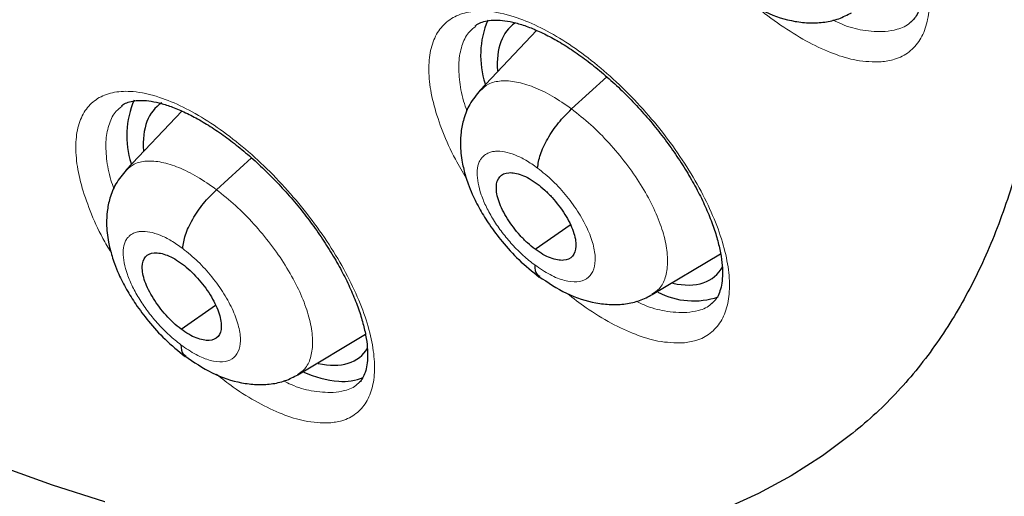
# Model space of a CAD drawing. Header units: millimetres. Extents: x 8 to 2385, y 12 to 2606.
# Tile 60 of 156: x 2195.29 to 2204.48, y 884.45 to 888.89. Entities that reach past the tile are written whole.
import ezdxf

# ---------------------------------------------------------------- set-up
doc = ezdxf.new("R2010")
doc.units = ezdxf.units.MM

msp = doc.modelspace()

# ---------------------------------------------------------------- linework, layer by layer
at = {"color": 7, "linetype": 'Continuous', "lineweight": 30}
for p, q in [((2200.1152, 888.7931), (2199.5892, 888.2366)), ((2200.4406, 888.0606), (2200.7702, 888.3592)), ((2196.8065, 888.0414), (2196.2873, 887.4921)), ((2197.129, 887.3081), (2197.4559, 887.6043)), ((2200.1018, 886.7524), (2200.4273, 886.9792)), ((2201.193, 886.3296), (2201.8301, 886.7106)), ((2196.7996, 886.0075), (2197.1188, 886.23)), ((2197.8872, 885.5818), (2198.5187, 885.9593))]:
    msp.add_line(p, q, dxfattribs=at)
at = {"color": 7, "linetype": 'Continuous', "lineweight": 30, "flags": 128}
for points in [[(2196.0882, 884.3978), (2195.6008, 884.5537), (2195.1059, 884.7292), (2194.6042, 884.9241), (2194.0961, 885.1382), (2193.5822, 885.3714), (2193.063, 885.6232), (2192.5392, 885.8936), (2192.0111, 886.1821), (2191.4795, 886.4885), (2190.9448, 886.8125), (2190.4077, 887.1537), (2189.8686, 887.5118), (2189.3282, 887.8863), (2188.7871, 888.2769), (2188.2458, 888.6832), (2187.7048, 889.1047), (2187.1648, 889.541), (2186.6264, 889.9917), (2186.0901, 890.4561), (2185.5564, 890.934)], [(2203.0624, 885.0361), (2203.0556, 885.0307), (2202.7797, 884.8259), (2202.4888, 884.6405), (2202.1832, 884.4747), (2201.8632, 884.3285)]]:
    msp.add_lwpolyline(points, dxfattribs=at)
at = {"color": 252, "linetype": 'Continuous', "lineweight": 0, "flags": 128}
for points in [[(2196.0882, 884.3978), (2195.6008, 884.5537), (2195.1059, 884.7292), (2194.6042, 884.9241), (2194.0961, 885.1382), (2193.5822, 885.3714), (2193.063, 885.6232), (2192.5392, 885.8936), (2192.0111, 886.1821), (2191.4795, 886.4885), (2190.9448, 886.8125), (2190.4077, 887.1537), (2189.8686, 887.5118), (2189.3282, 887.8863), (2188.7871, 888.2769), (2188.2458, 888.6832), (2187.7048, 889.1047), (2187.1648, 889.541), (2186.6264, 889.9917), (2186.0901, 890.4561), (2185.5564, 890.934)], [(2203.0663, 885.0392), (2203.0556, 885.0307), (2202.7797, 884.8259), (2202.4888, 884.6405), (2202.1832, 884.4747), (2201.8632, 884.3285)]]:
    msp.add_lwpolyline(points, dxfattribs=at)
at = {"color": 7, "linetype": 'Continuous', "lineweight": 30}
for centre, radius, start, end in [((2200.4368, 888.559), 0.8441, 157.08253, 198.19678), ((2197.1402, 887.8114), 0.8473, 156.88629, 197.82084), ((2201.5792, 886.9951), 0.724, 242.61622, 288.54666), ((2198.3623, 886.5614), 1.0432, 246.2964, 264.91513), ((2198.3146, 886.0037), 0.4835, 264.69087, 292.38192)]:
    msp.add_arc(centre, radius, start, end, dxfattribs=at)
for centre, major_axis, ratio, start_param, end_param in [((2200.8295, 887.6684), (-0.9408, 1.174), 0.454857, 6.239212, 6.861369), ((2197.5266, 886.9205), (-0.9387, 1.1746), 0.455367, 6.227731, 6.86267), ((2200.8295, 887.6684), (-0.9408, 1.174), 0.454857, 2.625334, 3.326442), ((2197.5266, 886.9205), (-0.9387, 1.1746), 0.455367, 2.623567, 3.306389)]:
    msp.add_ellipse(centre, major_axis=major_axis, ratio=ratio, start_param=start_param, end_param=end_param, dxfattribs=at)
for points, knots in [([(2226.1685, 872.7143), (2226.2452, 872.7741), (2226.3958, 872.8915), (2226.5988, 873.0589), (2226.779, 873.2127), (2226.936, 873.3518), (2227.0821, 873.4855), (2227.2154, 873.6115), (2227.3411, 873.7338), (2227.4633, 873.8562), (2227.592, 873.9889), (2227.7245, 874.1302), (2227.8522, 874.2712), (2227.9673, 874.4022), (2228.0697, 874.5223), (2228.1862, 874.6624), (2228.3168, 874.825), (2228.464, 875.0163), (2228.6073, 875.2106), (2228.7488, 875.411), (2228.888, 875.617), (2229.0237, 875.8273), (2229.1553, 876.0407), (2229.2841, 876.2596), (2229.4157, 876.494), (2229.5547, 876.755), (2229.7034, 877.0513), (2229.862, 877.3895), (2230.0195, 877.7526), (2230.167, 878.1225), (2230.2956, 878.4718), (2230.3966, 878.7684), (2230.4739, 879.0101), (2230.5307, 879.1961), (2230.5785, 879.3594), (2230.6225, 879.5155), (2230.6736, 879.704), (2230.7362, 879.9478), (2230.81, 880.2574), (2230.8984, 880.6642), (2230.9927, 881.1598), (2231.084, 881.7341), (2231.1601, 882.3261), (2231.2139, 882.8657), (2231.2506, 883.348), (2231.2749, 883.7682), (2231.2915, 884.1811), (2231.3005, 884.5672), (2231.3037, 884.9061), (2231.3029, 885.1762), (2231.3006, 885.3829), (2231.2979, 885.5353), (2231.2948, 885.6736), (2231.2908, 885.8197), (2231.2851, 885.993), (2231.2759, 886.2271), (2231.2612, 886.5316), (2231.2382, 886.9129), (2231.2076, 887.3287), (2231.1638, 887.8317), (2231.1054, 888.3959), (2231.0324, 888.9929), (2230.957, 889.5381), (2230.8817, 890.0322), (2230.804, 890.5021), (2230.7092, 891.0374), (2230.5877, 891.6706), (2230.4282, 892.4307), (2230.2386, 893.2586), (2230.0152, 894.156), (2229.764, 895.0859), (2229.4853, 896.0438), (2229.1797, 897.0253), (2228.8338, 898.0656), (2228.4741, 899.0815), (2228.1116, 900.0515), (2227.762, 900.9458), (2227.4056, 901.8203), (2226.9996, 902.7792), (2226.5436, 903.8121), (2226.0378, 904.908), (2225.5419, 905.9407), (2225.0601, 906.9089), (2224.6088, 907.7873), (2224.1906, 908.5791), (2223.8075, 909.2876), (2223.4455, 909.9426), (2223.0928, 910.5686), (2222.7309, 911.1991), (2222.3416, 911.8646), (2221.904, 912.5979), (2221.4138, 913.4017), (2220.8665, 914.278), (2220.2742, 915.2032), (2219.635, 916.1762), (2218.9695, 917.1626), (2218.2796, 918.1586), (2217.5679, 919.16), (2216.8192, 920.186), (2216.0438, 921.2206), (2215.2524, 922.249), (2214.4491, 923.266), (2213.5331, 924.3959), (2212.4995, 925.6324), (2211.344, 926.9671), (2210.1718, 928.2741), (2209.0042, 929.5308), (2207.8436, 930.7373), (2206.6925, 931.894), (2205.742, 932.8168), (2205.0139, 933.5061), (2204.527, 933.9601), (2204.0856, 934.3659), (2203.6902, 934.7248), (2203.3414, 935.0378), (2203.0394, 935.3062), (2202.7844, 935.5308), (2202.5768, 935.7124), (2202.4166, 935.8518), (2202.3091, 935.9449), (2202.2253, 936.0173), (2202.1339, 936.096), (2201.9981, 936.2127), (2201.8169, 936.3676), (2201.6002, 936.5517), (2201.3587, 936.7553), (2201.0166, 937.0415), (2200.5617, 937.4174), (2199.9808, 937.8889), (2199.346, 938.3942), (2198.6725, 938.9187), (2197.9895, 939.4384), (2197.2899, 939.9585), (2196.5922, 940.4646), (2195.9012, 940.9531), (2195.2577, 941.3969), (2194.6613, 941.7986), (2194.102, 942.1669), (2193.5675, 942.5113), (2193.0458, 942.84), (2192.5699, 943.1334), (2192.1363, 943.3952), (2191.7471, 943.6265), (2191.4899, 943.7754), (2191.3641, 943.8483)], [0, 0, 0, 0, 0.004217, 0.008284, 0.012222, 0.015958, 0.01932, 0.022303, 0.025139, 0.027883, 0.031143, 0.034732, 0.038073, 0.041127, 0.043894, 0.046373, 0.050715, 0.054906, 0.059201, 0.0636, 0.068057, 0.072537, 0.07702, 0.081477, 0.086091, 0.091338, 0.09724, 0.103711, 0.111091, 0.117983, 0.124387, 0.130251, 0.133986, 0.137258, 0.140065, 0.142547, 0.145406, 0.149865, 0.155135, 0.161218, 0.17036, 0.179656, 0.189007, 0.198414, 0.204715, 0.211041, 0.217366, 0.223116, 0.228044, 0.232152, 0.234803, 0.236946, 0.238693, 0.240738, 0.243203, 0.246088, 0.250688, 0.256067, 0.262071, 0.267955, 0.27676, 0.285026, 0.291949, 0.298442, 0.304505, 0.31033, 0.319235, 0.32889, 0.339294, 0.350445, 0.362341, 0.373565, 0.385378, 0.397777, 0.410764, 0.421374, 0.431885, 0.442021, 0.451783, 0.465081, 0.47762, 0.4894, 0.500423, 0.51069, 0.519368, 0.527422, 0.534852, 0.541716, 0.548808, 0.556382, 0.564437, 0.573854, 0.583853, 0.594433, 0.605593, 0.617333, 0.628507, 0.64016, 0.652283, 0.664542, 0.676776, 0.688985, 0.701169, 0.717883, 0.734551, 0.751176, 0.767759, 0.783481, 0.799167, 0.814819, 0.821947, 0.828453, 0.834332, 0.839584, 0.844209, 0.848206, 0.851574, 0.854314, 0.856426, 0.857908, 0.858562, 0.859727, 0.86151, 0.863912, 0.866858, 0.870031, 0.873396, 0.88028, 0.88785, 0.896108, 0.905054, 0.914095, 0.922694, 0.932262, 0.941216, 0.949553, 0.957275, 0.964407, 0.97131, 0.978091, 0.98475, 0.989898, 0.995058, 1, 1, 1, 1]), ([(2183.0999, 936.4733), (2183.2232, 936.4017), (2183.5807, 936.1942), (2184.1748, 935.8387), (2184.8826, 935.4017), (2185.5928, 934.9492), (2186.3049, 934.4815), (2187.0188, 933.9989), (2187.7339, 933.5015), (2188.4499, 932.9896), (2189.1664, 932.4635), (2189.8832, 931.9234), (2190.5999, 931.3695), (2191.316, 930.8022), (2192.0313, 930.2217), (2192.7454, 929.6282), (2193.4579, 929.0222), (2194.1685, 928.4038), (2194.8768, 927.7734), (2195.5825, 927.1312), (2196.2853, 926.4777), (2196.9847, 925.8131), (2197.6805, 925.1376), (2198.3723, 924.4518), (2199.0597, 923.7558), (2199.7425, 923.0501), (2200.4203, 922.335), (2201.0927, 921.6107), (2201.7594, 920.8778), (2202.4202, 920.1365), (2203.0746, 919.3872), (2203.7224, 918.6302), (2204.3632, 917.866), (2204.9968, 917.0949), (2205.6227, 916.3173), (2206.2408, 915.5335), (2206.8507, 914.744), (2207.4521, 913.9491), (2208.0447, 913.1492), (2208.6282, 912.3447), (2209.2024, 911.5361), (2209.7669, 910.7236), (2210.3215, 909.9078), (2210.866, 909.0889), (2211.4, 908.2675), (2211.9233, 907.4438), (2212.4356, 906.6184), (2212.9367, 905.7915), (2213.4264, 904.9637), (2213.9044, 904.1353), (2214.3704, 903.3068), (2214.8243, 902.4784), (2215.2659, 901.6508), (2215.6948, 900.8242), (2216.111, 899.999), (2216.5142, 899.1757), (2216.9042, 898.3547), (2217.2808, 897.5364), (2217.6439, 896.7212), (2217.9933, 895.9094), (2218.3287, 895.1016), (2218.6502, 894.298), (2218.9574, 893.4991), (2219.2503, 892.7054), (2219.5287, 891.9171), (2219.7925, 891.1346), (2220.0416, 890.3585), (2220.2759, 889.589), (2220.4952, 888.8265), (2220.6995, 888.0715), (2220.8886, 887.3242), (2221.0626, 886.5851), (2221.2212, 885.8546), (2221.3646, 885.1329), (2221.4925, 884.4205), (2221.605, 883.7177), (2221.7021, 883.0249), (2221.7836, 882.3423), (2221.8496, 881.6704), (2221.9001, 881.0095), (2221.9351, 880.3598), (2221.9545, 879.7218), (2221.9585, 879.0956), (2221.9469, 878.4816), (2221.92, 877.8802), (2221.8776, 877.2915), (2221.8198, 876.7158), (2221.7468, 876.1534), (2221.6585, 875.6045), (2221.555, 875.0694), (2221.4364, 874.5483), (2221.3027, 874.0413), (2221.154, 873.5487), (2220.9904, 873.0707), (2220.8118, 872.6074), (2220.6185, 872.1591), (2220.4103, 871.7258), (2220.1874, 871.3077), (2219.9499, 870.9051), (2219.6976, 870.518), (2219.4309, 870.1466), (2219.1494, 869.7914), (2218.8539, 869.4517), (2218.5426, 869.1302), (2218.3197, 868.9133), (2218.1968, 868.8085), (2218.1867, 868.7999)], [0, 0, 0, 0, 0.005121, 0.0148455, 0.0245712, 0.0342984, 0.0440269, 0.0537567, 0.0634877, 0.07322, 0.0829533, 0.0926878, 0.1024234, 0.1121599, 0.1218973, 0.1316357, 0.1413749, 0.1511148, 0.1608555, 0.1705969, 0.1803389, 0.1900815, 0.1998246, 0.2095683, 0.2193123, 0.2290569, 0.2388017, 0.248547, 0.2582925, 0.2680382, 0.2777842, 0.2875303, 0.2972765, 0.3070229, 0.3167693, 0.3265157, 0.3362621, 0.3460084, 0.3557546, 0.3655006, 0.3752465, 0.3849921, 0.3947374, 0.4044825, 0.4142272, 0.4239714, 0.4337153, 0.4434587, 0.4532015, 0.4629438, 0.4726855, 0.4824265, 0.4921668, 0.5019063, 0.511645, 0.5213829, 0.5311198, 0.5408558, 0.5505908, 0.5603247, 0.5700574, 0.579789, 0.5895194, 0.5992484, 0.6089761, 0.6187024, 0.6284273, 0.6381507, 0.6478725, 0.6575928, 0.6673115, 0.6770286, 0.6867441, 0.696458, 0.7061704, 0.7158812, 0.7255907, 0.7352988, 0.7450058, 0.7547118, 0.764417, 0.7741219, 0.7838267, 0.7935318, 0.8032377, 0.812945, 0.8226544, 0.8323667, 0.842083, 0.8518043, 0.8615319, 0.8712671, 0.8810113, 0.8907661, 0.9005331, 0.910314, 0.9201102, 0.9299231, 0.939754, 0.9496034, 0.9594718, 0.9693586, 0.9792629, 0.9891827, 0.9991155, 1, 1, 1, 1]), ([(2188.5576, 917.0184), (2188.6471, 916.9483), (2188.9066, 916.745), (2189.3359, 916.3983), (2189.8449, 915.9743), (2190.3528, 915.5374), (2190.8589, 915.0884), (2191.3628, 914.6276), (2191.864, 914.1554), (2192.3619, 913.6723), (2192.8561, 913.1787), (2193.346, 912.6751), (2193.8312, 912.1621), (2194.3112, 911.64), (2194.7856, 911.1095), (2195.2538, 910.5709), (2195.7153, 910.0249), (2196.1698, 909.472), (2196.6168, 908.9127), (2197.0558, 908.3476), (2197.4865, 907.7771), (2197.9084, 907.202), (2198.321, 906.6226), (2198.7241, 906.0397), (2199.1171, 905.4538), (2199.4998, 904.8654), (2199.8717, 904.2752), (2200.2326, 903.6837), (2200.582, 903.0915), (2200.9197, 902.4992), (2201.2453, 901.9075), (2201.5584, 901.3168), (2201.859, 900.7279), (2202.1465, 900.1412), (2202.4209, 899.5574), (2202.6818, 898.9772), (2202.929, 898.401), (2203.1623, 897.8295), (2203.3816, 897.2634), (2203.5866, 896.703), (2203.7771, 896.1492), (2203.9531, 895.6024), (2204.1145, 895.0633), (2204.2611, 894.5323), (2204.3928, 894.0102), (2204.5096, 893.4974), (2204.6116, 892.9944), (2204.6986, 892.5019), (2204.7708, 892.0203), (2204.8281, 891.5502), (2204.8707, 891.092), (2204.8986, 890.6462), (2204.9121, 890.2133), (2204.9112, 889.7935), (2204.8961, 889.3875), (2204.867, 888.9954), (2204.8243, 888.6175), (2204.7679, 888.2542), (2204.6983, 887.9055), (2204.6156, 887.5717), (2204.52, 887.2526), (2204.4116, 886.9483), (2204.2904, 886.6587), (2204.1563, 886.3837), (2204.0093, 886.1229), (2203.8488, 885.8764), (2203.6746, 885.6438), (2203.4857, 885.4256), (2203.284, 885.2218), (2203.1382, 885.0997), (2203.0654, 885.0387)], [0, 0, 0, 0, 0.0077605, 0.0225082, 0.0372629, 0.0520254, 0.0667952, 0.0815715, 0.0963538, 0.1111415, 0.1259339, 0.1407306, 0.1555309, 0.1703342, 0.1851402, 0.1999482, 0.2147578, 0.2295684, 0.2443796, 0.2591908, 0.2740013, 0.2888107, 0.3036185, 0.3184242, 0.3332272, 0.348027, 0.362823, 0.3776148, 0.3924017, 0.4071832, 0.4219587, 0.4367275, 0.451489, 0.4662426, 0.4809875, 0.4957232, 0.5104488, 0.5251637, 0.5398671, 0.5545584, 0.5692368, 0.5839016, 0.5985523, 0.6131882, 0.6278088, 0.6424139, 0.6570033, 0.6715771, 0.6861357, 0.70068, 0.7152112, 0.7297313, 0.7442433, 0.7587509, 0.7732583, 0.7877708, 0.8022961, 0.8168443, 0.8314277, 0.8460616, 0.8607644, 0.8755581, 0.8904682, 0.9055234, 0.9207543, 0.9361914, 0.9518601, 0.967774, 0.9839253, 1, 1, 1, 1]), ([(2201.4022, 891.4618), (2201.4042, 891.4638), (2201.4192, 891.4791), (2201.454, 891.4954), (2201.5181, 891.5154), (2201.5958, 891.5224), (2201.6879, 891.5162), (2201.7906, 891.4961), (2201.906, 891.4602), (2202.0309, 891.4081), (2202.163, 891.3406), (2202.3003, 891.2575), (2202.4408, 891.1595), (2202.5822, 891.0482), (2202.7225, 890.9248), (2202.8596, 890.7905), (2202.9917, 890.6475), (2203.1169, 890.4977), (2203.2333, 890.3429), (2203.3396, 890.1853), (2203.4344, 890.0273), (2203.5162, 889.8711), (2203.5844, 889.7188), (2203.6383, 889.5729), (2203.6771, 889.4362), (2203.7013, 889.3101), (2203.7115, 889.1969), (2203.7085, 889.1001), (2203.6941, 889.0184), (2203.6702, 888.9528), (2203.6415, 888.9049), (2203.6164, 888.8827), (2203.604, 888.8717)], [0, 0, 0, 0, 0.005698, 0.043333, 0.077616, 0.114133, 0.145415, 0.178763, 0.212134, 0.245627, 0.279454, 0.313747, 0.348026, 0.382559, 0.417404, 0.452092, 0.486965, 0.522021, 0.556725, 0.591611, 0.626556, 0.660937, 0.695484, 0.729979, 0.763662, 0.797418, 0.831161, 0.863974, 0.896906, 0.93107, 0.965941, 1, 1, 1, 1]), ([(2201.9906, 889.1218), (2202.0754, 889.0654), (2202.2468, 888.9514), (2202.4804, 888.8798), (2202.6657, 888.8597), (2202.8025, 888.8676), (2202.9339, 888.8973), (2203.0129, 888.9384), (2203.0523, 888.9588)], [0, 0, 0, 0, 0.244205, 0.493828, 0.620582, 0.747644, 0.874316, 1, 1, 1, 1]), ([(2199.544, 888.8356), (2199.5454, 888.8371), (2199.5591, 888.8512), (2199.5911, 888.8662), (2199.6524, 888.8855), (2199.7276, 888.8922), (2199.8174, 888.8859), (2199.9181, 888.8659), (2200.0317, 888.8302), (2200.1551, 888.7784), (2200.286, 888.7112), (2200.4223, 888.6286), (2200.5622, 888.5309), (2200.7033, 888.4201), (2200.8435, 888.2971), (2200.9809, 888.1633), (2201.1134, 888.0208), (2201.2394, 887.8714), (2201.3568, 887.717), (2201.4644, 887.5598), (2201.5607, 887.4021), (2201.6442, 887.2462), (2201.7142, 887.0941), (2201.7701, 886.9484), (2201.811, 886.8118), (2201.8372, 886.6858), (2201.8495, 886.5727), (2201.8484, 886.476), (2201.8359, 886.3948), (2201.814, 886.3297), (2201.7865, 886.2815), (2201.7624, 886.2592), (2201.7499, 886.2477)], [0, 0, 0, 0, 0.004305, 0.04216, 0.07629, 0.112683, 0.14381, 0.177008, 0.210239, 0.243654, 0.277375, 0.311606, 0.345852, 0.380316, 0.415136, 0.449813, 0.484633, 0.519692, 0.554399, 0.589239, 0.624208, 0.658616, 0.693116, 0.727639, 0.761356, 0.795046, 0.82878, 0.861567, 0.894313, 0.928276, 0.962855, 1, 1, 1, 1]), ([(2199.5883, 888.2361), (2199.5537, 888.1937), (2199.4886, 888.114), (2199.4339, 887.9773), (2199.4078, 887.8513), (2199.4009, 887.7131), (2199.4155, 887.577), (2199.446, 887.4525), (2199.4791, 887.3527), (2199.5203, 887.2503), (2199.5844, 887.1228), (2199.6774, 886.9739), (2199.7974, 886.815), (2199.9541, 886.6418), (2200.075, 886.5449), (2200.1394, 886.4933)], [0, 0, 0, 0, 0.086083, 0.162023, 0.227967, 0.284339, 0.372488, 0.440192, 0.476972, 0.530368, 0.6094, 0.685469, 0.775936, 0.8807, 1, 1, 1, 1]), ([(2196.2466, 888.0909), (2196.2474, 888.0918), (2196.2599, 888.1049), (2196.2891, 888.1185), (2196.3455, 888.1365), (2196.4145, 888.143), (2196.4971, 888.1382), (2196.5943, 888.1196), (2196.7048, 888.0856), (2196.8254, 888.0356), (2196.954, 887.97), (2197.0885, 887.8892), (2197.227, 887.7931), (2197.3672, 887.6837), (2197.507, 887.5621), (2197.6444, 887.4294), (2197.7775, 887.2877), (2197.9045, 887.1391), (2198.0234, 886.9851), (2198.1328, 886.8281), (2198.2314, 886.6702), (2198.3175, 886.5139), (2198.3903, 886.3611), (2198.4494, 886.2143), (2198.4935, 886.0764), (2198.523, 885.9489), (2198.5384, 885.834), (2198.5404, 885.7353), (2198.5306, 885.6526), (2198.5115, 885.5858), (2198.4852, 885.5379), (2198.4652, 885.5107), (2198.4484, 885.5005), (2198.4454, 885.4987)], [0, 0, 0, 0, 0.002666, 0.040963, 0.074983, 0.107644, 0.138649, 0.171779, 0.204835, 0.238223, 0.27173, 0.305864, 0.340126, 0.374429, 0.409212, 0.443909, 0.478627, 0.513678, 0.548424, 0.583196, 0.618201, 0.652691, 0.687141, 0.721745, 0.755587, 0.789233, 0.82303, 0.85591, 0.888488, 0.922206, 0.956391, 0.992461, 1, 1, 1, 1]), ([(2200.1237, 887.5101), (2200.1294, 887.5507), (2200.141, 887.6318), (2200.213, 887.7831), (2200.3157, 887.9358), (2200.399, 888.019), (2200.4406, 888.0606)], [0, 0, 0, 0, 0.250067, 0.5001612, 0.7498252, 1, 1, 1, 1]), ([(2196.2864, 887.4916), (2196.2523, 887.4498), (2196.1879, 887.3709), (2196.1338, 887.2356), (2196.1079, 887.1102), (2196.1011, 886.9714), (2196.1165, 886.8341), (2196.148, 886.7082), (2196.1818, 886.6078), (2196.2233, 886.5059), (2196.2876, 886.3791), (2196.3802, 886.231), (2196.4993, 886.073), (2196.6546, 885.9005), (2196.7741, 885.8037), (2196.8377, 885.7521)], [0, 0, 0, 0, 0.085055, 0.160464, 0.226345, 0.283091, 0.372889, 0.441526, 0.478401, 0.531776, 0.610647, 0.686506, 0.77669, 0.881104, 1, 1, 1, 1]), ([(2200.1018, 886.7524), (2200.0775, 886.7716), (2200.029, 886.8099), (2199.937, 886.9042), (2199.8365, 887.0368), (2199.755, 887.1998), (2199.7304, 887.3401), (2199.7618, 887.4388), (2199.849, 887.4766), (2199.9528, 887.4576), (2200.0463, 887.4143), (2200.095, 887.3805), (2200.1193, 887.3635)], [0, 0, 0, 0, 0.062837, 0.12554, 0.250831, 0.37553, 0.500009, 0.624479, 0.749171, 0.874463, 0.937165, 1, 1, 1, 1]), ([(2196.8147, 886.7598), (2196.8201, 886.8001), (2196.831, 886.8805), (2196.9021, 887.0313), (2197.0044, 887.1837), (2197.0874, 887.2666), (2197.129, 887.3081)], [0, 0, 0, 0, 0.25054, 0.500376, 0.749667, 1, 1, 1, 1]), ([(2200.1193, 887.3635), (2200.1436, 887.3444), (2200.1921, 887.3061), (2200.2841, 887.2118), (2200.3846, 887.0791), (2200.4661, 886.9162), (2200.4907, 886.7759), (2200.4593, 886.6771), (2200.372, 886.6393), (2200.2682, 886.6583), (2200.1748, 886.7016), (2200.1261, 886.7355), (2200.1018, 886.7524)], [0, 0, 0, 0, 0.062837, 0.125539, 0.250831, 0.375529, 0.500008, 0.624479, 0.749171, 0.874462, 0.937164, 1, 1, 1, 1]), ([(2196.7996, 886.0075), (2196.7754, 886.0268), (2196.7272, 886.0653), (2196.6356, 886.1599), (2196.5352, 886.2927), (2196.4534, 886.4553), (2196.4278, 886.5949), (2196.458, 886.6926), (2196.5438, 886.7293), (2196.6465, 886.7094), (2196.7391, 886.6655), (2196.7875, 886.6313), (2196.8117, 886.6143)], [0, 0, 0, 0, 0.062837, 0.1255367, 0.2508248, 0.3755278, 0.5000097, 0.6244823, 0.7491774, 0.8744658, 0.937165, 1, 1, 1, 1]), ([(2196.8117, 886.6143), (2196.8358, 886.595), (2196.8841, 886.5565), (2196.9757, 886.4619), (2197.0761, 886.3291), (2197.1579, 886.1665), (2197.1834, 886.0269), (2197.1532, 885.9292), (2197.0674, 885.8925), (2196.9647, 885.9124), (2196.8721, 885.9563), (2196.8238, 885.9904), (2196.7996, 886.0075)], [0, 0, 0, 0, 0.062837, 0.125537, 0.250825, 0.375527, 0.500009, 0.624482, 0.749177, 0.874466, 0.937165, 1, 1, 1, 1]), ([(2200.0977, 886.606), (2200.0999, 886.5711), (2200.1029, 886.5215), (2200.1359, 886.5061), (2200.1456, 886.5016)], [0, 0, 0, 0, 0.705396, 1, 1, 1, 1]), ([(2200.1363, 886.4992), (2200.2205, 886.4426), (2200.3909, 886.3279), (2200.6236, 886.2548), (2200.8087, 886.2334), (2200.9455, 886.2405), (2201.077, 886.2695), (2201.1561, 886.3105), (2201.1955, 886.3309)], [0, 0, 0, 0, 0.2435906, 0.493045, 0.6198767, 0.7471072, 0.8740173, 1, 1, 1, 1]), ([(2196.7968, 885.8622), (2196.7992, 885.8274), (2196.8025, 885.7792), (2196.8348, 885.7643), (2196.8437, 885.7602)], [0, 0, 0, 0, 0.722386, 1, 1, 1, 1]), ([(2189.1701, 885.8109), (2189.2974, 885.7239), (2189.6058, 885.5134), (2190.0944, 885.1965), (2190.6356, 884.8581), (2191.1755, 884.5357), (2191.7138, 884.229), (2192.2499, 883.9384), (2192.7836, 883.6641), (2193.3144, 883.4066), (2193.842, 883.166), (2194.3659, 882.9427), (2194.8858, 882.737), (2195.4013, 882.549), (2195.912, 882.3792), (2196.4174, 882.2278), (2196.9171, 882.095), (2197.4107, 881.9811), (2197.8976, 881.8864), (2198.3773, 881.8111), (2198.8493, 881.7554), (2199.313, 881.7195), (2199.7677, 881.7035), (2200.2129, 881.7075), (2200.6479, 881.7314), (2201.0721, 881.7753), (2201.4848, 881.8389), (2201.8856, 881.922), (2202.2739, 882.0245), (2202.6493, 882.1458), (2203.0115, 882.2858), (2203.3601, 882.4441), (2203.6952, 882.62), (2204.0155, 882.8146), (2204.2629, 882.9807), (2204.3986, 883.088), (2204.437, 883.1184)], [0, 0, 0, 0, 0.02151, 0.052084, 0.082681, 0.113303, 0.143952, 0.174628, 0.205333, 0.236065, 0.266826, 0.297614, 0.328429, 0.359267, 0.390125, 0.420997, 0.451876, 0.482749, 0.513602, 0.544419, 0.575182, 0.605867, 0.636451, 0.666906, 0.697206, 0.727325, 0.757241, 0.786935, 0.816399, 0.845628, 0.874631, 0.903421, 0.932025, 0.960473, 0.988802, 1, 1, 1, 1]), ([(2196.8349, 885.758), (2196.9183, 885.7009), (2197.0873, 885.5854), (2197.3186, 885.5103), (2197.503, 885.4875), (2197.6397, 885.4935), (2197.7712, 885.5218), (2197.8503, 885.5626), (2197.8897, 885.583)], [0, 0, 0, 0, 0.242997, 0.492256, 0.61915, 0.74654, 0.873693, 1, 1, 1, 1])]:
    msp.add_open_spline(points, degree=3, knots=knots, dxfattribs=at)
at = {"color": 252, "linetype": 'Continuous', "lineweight": 0}
for points, knots in [([(2190.4192, 943.7573), (2191.4082, 943.1634), (2193.3861, 941.9756), (2196.3929, 939.869), (2199.3993, 937.5447), (2202.3861, 934.9967), (2205.3288, 932.2513), (2208.2046, 929.3284), (2210.991, 926.2513), (2213.6662, 923.0439), (2216.2092, 919.7314), (2218.6001, 916.3398), (2220.8202, 912.8956), (2222.852, 909.4258), (2224.6798, 905.9574), (2226.2892, 902.5178), (2227.6675, 899.1338), (2228.804, 895.8319), (2229.6898, 892.6379), (2230.318, 889.5769), (2230.6836, 886.6729), (2230.7838, 883.9486), (2230.6178, 881.4251), (2230.1865, 879.123), (2229.4955, 877.0574), (2228.5413, 875.2555), (2227.4455, 873.7973), (2226.5607, 873.0775), (2226.169, 872.7589)], [0, 0, 0, 0, 0.038768, 0.077537, 0.116305, 0.155073, 0.193842, 0.23261, 0.271379, 0.310147, 0.348915, 0.387684, 0.426452, 0.46522, 0.503989, 0.542757, 0.581526, 0.620294, 0.659062, 0.697831, 0.736599, 0.775367, 0.814136, 0.852904, 0.891672, 0.930441, 0.969209, 1, 1, 1, 1]), ([(2203.3275, 888.5001), (2203.3707, 888.5063), (2203.4697, 888.5206), (2203.5937, 888.5876), (2203.6953, 888.698), (2203.7581, 888.8484), (2203.7824, 889.032), (2203.7657, 889.2452), (2203.7103, 889.4807), (2203.6159, 889.7327), (2203.487, 889.9937), (2203.3256, 890.2563), (2203.1376, 890.5133), (2202.9273, 890.7569), (2202.7015, 890.981), (2202.4659, 891.1782), (2202.2276, 891.344), (2201.9934, 891.4724), (2201.7512, 891.5685), (2201.5295, 891.612), (2201.338, 891.6011), (2201.1899, 891.5479), (2201.0759, 891.4513), (2200.9978, 891.3158), (2200.9594, 891.1438), (2200.9602, 890.9414), (2201.0015, 890.7133), (2201.0816, 890.4668), (2201.1916, 890.2184), (2201.2889, 890.0539), (2201.3345, 889.9768)], [0, 0, 0, 0, 0.02772, 0.063558, 0.099396, 0.135221, 0.171046, 0.206866, 0.242685, 0.278511, 0.314336, 0.350175, 0.386014, 0.421869, 0.457725, 0.493591, 0.529457, 0.565324, 0.601192, 0.645971, 0.6818, 0.71763, 0.75346, 0.78929, 0.825112, 0.860934, 0.896754, 0.932575, 0.968404, 1, 1, 1, 1]), ([(2201.4784, 885.8792), (2201.5203, 885.885), (2201.6173, 885.8984), (2201.7387, 885.9633), (2201.838, 886.0719), (2201.8985, 886.2203), (2201.9206, 886.402), (2201.9018, 886.6135), (2201.8445, 886.8474), (2201.7486, 887.0982), (2201.6182, 887.3581), (2201.4558, 887.62), (2201.2671, 887.8766), (2201.0565, 888.1201), (2200.8307, 888.3443), (2200.5957, 888.5419), (2200.3583, 888.7085), (2200.1253, 888.8379), (2199.8849, 888.9353), (2199.6653, 888.9804), (2199.4762, 888.9713), (2199.3303, 888.9199), (2199.2186, 888.8253), (2199.1429, 888.6917), (2199.1067, 888.5216), (2199.1097, 888.321), (2199.1529, 888.0945), (2199.235, 887.8494), (2199.3374, 887.6199), (2199.4241, 887.474), (2199.4591, 887.4152)], [0, 0, 0, 0, 0.02755, 0.063655, 0.099761, 0.135861, 0.171962, 0.208069, 0.244175, 0.280296, 0.316417, 0.352554, 0.38869, 0.424838, 0.460986, 0.497135, 0.533283, 0.569423, 0.605562, 0.650651, 0.686753, 0.722855, 0.758957, 0.795059, 0.83116, 0.867262, 0.903372, 0.939483, 0.975609, 1, 1, 1, 1]), ([(2202.1641, 889.0173), (2202.1704, 889.0118), (2202.2537, 888.9368), (2202.4204, 888.8197), (2202.6565, 888.6736), (2202.8846, 888.5715), (2203.1163, 888.5014), (2203.2525, 888.5006), (2203.3275, 888.5001)], [0, 0, 0, 0, 0.015184, 0.203629, 0.392073, 0.580507, 0.768941, 1, 1, 1, 1]), ([(2203.3643, 888.7818), (2203.2968, 888.7826), (2203.1744, 888.7842), (2203.0048, 888.83), (2202.9071, 888.8759), (2202.8778, 888.8896)], [0, 0, 0, 0, 0.461989, 0.838755, 1, 1, 1, 1]), ([(2203.6034, 888.8721), (2203.6017, 888.8701), (2203.5701, 888.8348), (2203.4902, 888.8021), (2203.4025, 888.788), (2203.3643, 888.7818)], [0, 0, 0, 0, 0.0327008, 0.5781208, 1, 1, 1, 1]), ([(2199.4657, 888.0412), (2199.4546, 888.0727), (2199.4177, 888.1775), (2199.3906, 888.3393), (2199.3857, 888.5194), (2199.4194, 888.6698), (2199.4732, 888.776), (2199.5275, 888.8167), (2199.547, 888.8313)], [0, 0, 0, 0, 0.086281, 0.286774, 0.487223, 0.687672, 0.88812, 1, 1, 1, 1]), ([(2199.5912, 888.2342), (2199.6146, 888.2556), (2199.6654, 888.3022), (2199.7804, 888.3279), (2199.9229, 888.3188), (2200.0849, 888.2699), (2200.2596, 888.187), (2200.3803, 888.1027), (2200.4406, 888.0606)], [0, 0, 0, 0, 0.14563, 0.3164334, 0.4872572, 0.6581444, 0.8289598, 1, 1, 1, 1]), ([(2198.1803, 885.1327), (2198.221, 885.1381), (2198.3159, 885.1505), (2198.4346, 885.2135), (2198.5316, 885.3202), (2198.59, 885.467), (2198.6102, 885.6472), (2198.5898, 885.8573), (2198.5311, 886.0903), (2198.4341, 886.3404), (2198.3031, 886.5999), (2198.1403, 886.8617), (2197.9517, 887.1184), (2197.7416, 887.3624), (2197.5167, 887.5874), (2197.2829, 887.7859), (2197.0472, 887.9537), (2196.8161, 888.0844), (2196.5781, 888.1835), (2196.3611, 888.2305), (2196.1746, 888.2235), (2196.031, 888.1739), (2195.9216, 888.0811), (2195.848, 887.9493), (2195.8139, 887.7807), (2195.8186, 887.5815), (2195.8632, 887.3561), (2195.9468, 887.1118), (2196.0427, 886.8967), (2196.1209, 886.765), (2196.1474, 886.7203)], [0, 0, 0, 0, 0.027304, 0.063629, 0.099955, 0.136287, 0.172619, 0.208965, 0.245311, 0.281674, 0.318036, 0.354409, 0.390782, 0.427155, 0.463529, 0.499893, 0.536257, 0.572605, 0.608953, 0.654269, 0.690598, 0.726927, 0.763256, 0.799584, 0.83592, 0.872256, 0.908607, 0.944959, 0.981325, 1, 1, 1, 1]), ([(2196.1729, 887.3171), (2196.1633, 887.3438), (2196.1277, 887.4435), (2196.1006, 887.5999), (2196.0939, 887.7788), (2196.1256, 887.9276), (2196.1776, 888.0323), (2196.2307, 888.0721), (2196.2497, 888.0864)], [0, 0, 0, 0, 0.074524, 0.277641, 0.480665, 0.683687, 0.886664, 1, 1, 1, 1]), ([(2200.4406, 888.0606), (2200.5008, 888.0133), (2200.6212, 887.9187), (2200.7933, 887.7444), (2200.9511, 887.5559), (2201.0888, 887.3573), (2201.2004, 887.1569), (2201.2819, 886.9622), (2201.3289, 886.7814), (2201.3418, 886.6203), (2201.3198, 886.4856), (2201.2711, 886.385), (2201.215, 886.3487), (2201.1903, 886.3328)], [0, 0, 0, 0, 0.092876, 0.185628, 0.27842, 0.371178, 0.463925, 0.556593, 0.649213, 0.741956, 0.834697, 0.927314, 1, 1, 1, 1]), ([(2200.0977, 886.606), (2200.0617, 886.6343), (2199.9897, 886.6907), (2199.8868, 886.7951), (2199.7927, 886.9077), (2199.7106, 887.0262), (2199.6441, 887.146), (2199.5959, 887.2622), (2199.5666, 887.3711), (2199.5568, 887.469), (2199.5668, 887.5393), (2199.5839, 887.5767), (2199.5946, 887.593), (2199.6006, 887.601), (2199.6054, 887.6064), (2199.6118, 887.6136), (2199.6273, 887.6297), (2199.6551, 887.6483), (2199.6933, 887.6617), (2199.7431, 887.6694), (2199.8138, 887.6648), (2199.9106, 887.636), (2200.0152, 887.5864), (2200.0875, 887.5356), (2200.1237, 887.5101)], [0, 0, 0, 0, 0.062596, 0.124979, 0.18734, 0.249635, 0.311871, 0.374278, 0.436894, 0.499546, 0.562192, 0.597237, 0.606415, 0.615589, 0.624759, 0.626623, 0.642425, 0.68731, 0.719942, 0.749877, 0.812379, 0.874897, 0.937371, 1, 1, 1, 1]), ([(2196.2893, 887.4896), (2196.312, 887.5104), (2196.3617, 887.556), (2196.4747, 887.5802), (2196.6155, 887.5698), (2196.7759, 887.5196), (2196.9491, 887.4355), (2197.069, 887.3506), (2197.129, 887.3081)], [0, 0, 0, 0, 0.144733, 0.315715, 0.486719, 0.657785, 0.828779, 1, 1, 1, 1]), ([(2200.1237, 887.5101), (2200.1716, 887.4715), (2200.2674, 887.3942), (2200.4004, 887.2472), (2200.5135, 887.0895), (2200.5993, 886.929), (2200.6517, 886.7775), (2200.6673, 886.645), (2200.6449, 886.5407), (2200.5862, 886.4717), (2200.495, 886.4425), (2200.3776, 886.4559), (2200.242, 886.5082), (2200.1458, 886.5734), (2200.0977, 886.606)], [0, 0, 0, 0, 0.083334, 0.166666, 0.249998, 0.333329, 0.416665, 0.5, 0.583334, 0.666669, 0.750004, 0.833338, 0.916665, 1, 1, 1, 1]), ([(2197.129, 887.3081), (2197.1888, 887.2605), (2197.3085, 887.1654), (2197.4799, 886.9904), (2197.6373, 886.8017), (2197.775, 886.603), (2197.8869, 886.4028), (2197.969, 886.2087), (2198.0169, 886.0287), (2198.0311, 885.8686), (2198.0105, 885.7351), (2197.9634, 885.6358), (2197.9085, 885.6004), (2197.8844, 885.5849)], [0, 0, 0, 0, 0.092923, 0.185719, 0.278556, 0.37136, 0.464152, 0.556865, 0.649532, 0.74232, 0.835106, 0.927768, 1, 1, 1, 1]), ([(2196.7968, 885.8622), (2196.7609, 885.8906), (2196.6894, 885.9474), (2196.5869, 886.0521), (2196.493, 886.1649), (2196.411, 886.2835), (2196.3443, 886.403), (2196.2958, 886.519), (2196.2659, 886.6274), (2196.2554, 886.7247), (2196.2646, 886.7945), (2196.2812, 886.8314), (2196.2917, 886.8475), (2196.2975, 886.8554), (2196.3022, 886.8606), (2196.3084, 886.8676), (2196.3235, 886.8835), (2196.3518, 886.9025), (2196.3897, 886.915), (2196.4391, 886.9217), (2196.5074, 886.9166), (2196.6032, 886.887), (2196.707, 886.8367), (2196.7788, 886.7855), (2196.8147, 886.7598)], [0, 0, 0, 0, 0.062598, 0.12498, 0.18734, 0.249636, 0.311873, 0.374278, 0.436894, 0.499545, 0.562189, 0.597233, 0.606411, 0.615584, 0.624754, 0.626503, 0.642157, 0.687302, 0.723382, 0.749869, 0.812372, 0.874892, 0.937368, 1, 1, 1, 1]), ([(2196.8147, 886.7598), (2196.8624, 886.721), (2196.9577, 886.6432), (2197.0902, 886.4959), (2197.2033, 886.3381), (2197.2893, 886.1779), (2197.3423, 886.0269), (2197.3588, 885.8952), (2197.3377, 885.7918), (2197.2803, 885.7238), (2197.1905, 885.6958), (2197.0745, 885.7102), (2196.9401, 885.7634), (2196.8446, 885.8293), (2196.7968, 885.8622)], [0, 0, 0, 0, 0.083333, 0.166663, 0.249999, 0.333334, 0.416668, 0.499997, 0.583329, 0.666661, 0.749995, 0.833329, 0.916663, 1, 1, 1, 1]), ([(2200.3987, 886.341), (2200.4577, 886.2951), (2200.5955, 886.1879), (2200.8117, 886.0583), (2201.038, 885.9535), (2201.2686, 885.8822), (2201.4037, 885.8803), (2201.4784, 885.8792)], [0, 0, 0, 0, 0.150376, 0.35098, 0.551519, 0.752058, 1, 1, 1, 1]), ([(2201.5155, 886.1617), (2201.4484, 886.1632), (2201.3271, 886.1658), (2201.1623, 886.2115), (2201.0694, 886.2558), (2201.0443, 886.2677)], [0, 0, 0, 0, 0.4745589, 0.8583702, 1, 1, 1, 1]), ([(2201.7488, 886.2485), (2201.7471, 886.2466), (2201.7164, 886.2119), (2201.6384, 886.1806), (2201.5526, 886.1674), (2201.5155, 886.1617)], [0, 0, 0, 0, 0.032433, 0.581236, 1, 1, 1, 1]), ([(2197.1285, 885.5871), (2197.1807, 885.5461), (2197.3111, 885.4436), (2197.5191, 885.3172), (2197.7433, 885.2108), (2197.9723, 885.1374), (2198.1061, 885.1344), (2198.1803, 885.1327)], [0, 0, 0, 0, 0.1356848, 0.3392353, 0.5426949, 0.7461542, 1, 1, 1, 1]), ([(2198.2183, 885.4155), (2198.1516, 885.4176), (2198.0316, 885.4214), (2197.8693, 885.4683), (2197.7786, 885.5126), (2197.755, 885.5241)], [0, 0, 0, 0, 0.480158, 0.864976, 1, 1, 1, 1]), ([(2198.4455, 885.4987), (2198.4439, 885.4968), (2198.414, 885.4628), (2198.3379, 885.4329), (2198.2542, 885.4207), (2198.2183, 885.4155)], [0, 0, 0, 0, 0.032098, 0.584667, 1, 1, 1, 1])]:
    msp.add_open_spline(points, degree=3, knots=knots, dxfattribs=at)

doc.saveas('drawing.dxf')
